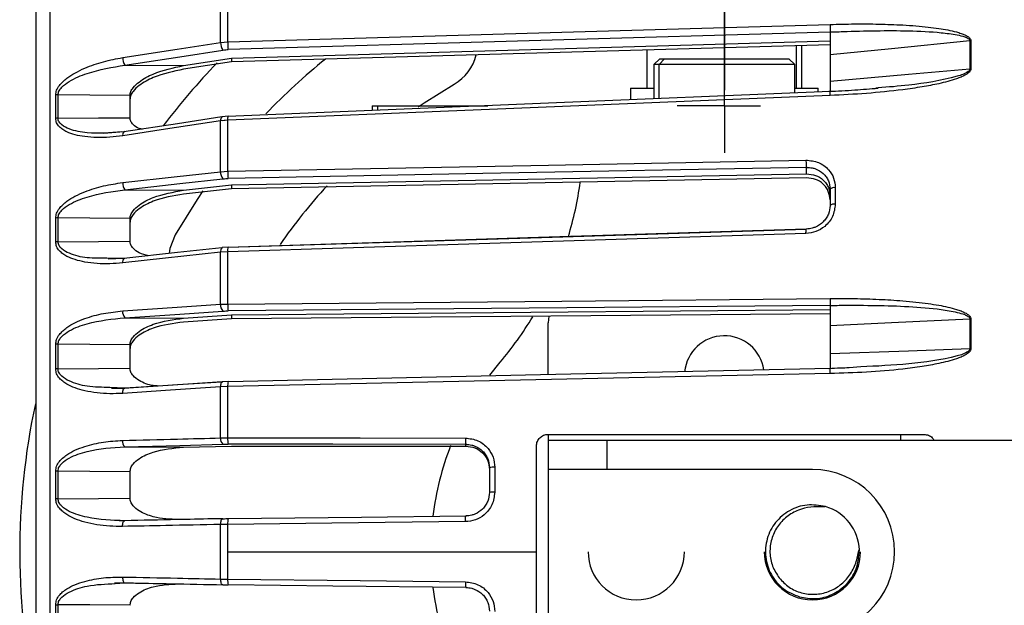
# Model space of a CAD drawing. Header units: millimetres. Extents: x -98 to 272, y -127 to 126.
# Tile 10 of 18: x -88 to -4, y -5 to 45. Entities that reach past the tile are written whole.
import ezdxf

# ---------------------------------------------------------------- set-up
doc = ezdxf.new("R2010")
doc.units = ezdxf.units.MM
doc.header["$PDSIZE"] = -1

msp = doc.modelspace()

# ---------------------------------------------------------------- linework, layer by layer
at = {"color": 7, "linetype": 'Continuous', "lineweight": 25}
for p, q in [((-84.902, -108.524), (-84.902, 108.524)), ((-70.388, 43.378), (-70.388, 47.544)), ((-69.787, 43.433), (-69.787, 47.613)), ((-18.5, 44.272), (-69.741, 42.781)), ((-70.388, 43.378), (-69.787, 43.433)), ((-69.458, 42.046), (-18.5, 43.529)), ((-18.5, 43.197), (-69.458, 41.729)), ((-21.357, 39.5), (-21.357, 43.114)), ((-20.9, 39.5), (-20.9, 43.127)), ((-6.59, 43.519), (-6.59, 41.135)), ((-73.55, 41.417), (-69.458, 42.046)), ((-69.458, 42.049), (-69.458, 41.729)), ((-34.1, 42.747), (-34.1, 39.5)), ((-33, 42), (-33.5, 41.5)), ((-32.581, 42), (-33.042, 41.5)), ((-33, 42), (-22, 42)), ((-21.5, 41.5), (-22, 42)), ((-78.534, 41.458), (-73.55, 41.417)), ((-69.458, 41.729), (-73.55, 41.105)), ((-33.5, 41.5), (-33.5, 38.583)), ((-21.5, 41.5), (-33.5, 41.5)), ((-33.042, 38.602), (-33.042, 41.5)), ((-21.5, 39.077), (-21.5, 41.5)), ((-35.5, 39.5), (-35.5, 38.5)), ((-35.5, 39.5), (-33.5, 39.5)), ((-21.5, 39.5), (-19.5, 39.5)), ((-19.5, 39.159), (-19.5, 39.5)), ((-14.415, 39.514), (-14.612, 39.496)), ((-84.433, 36.916), (-84.433, 38.915)), ((-84.233, 36.93), (-84.233, 38.93)), ((-78.1, 36.979), (-78.1, 38.881)), ((-57.5, 38), (-57.5, 37.594)), ((-57.5, 38), (-47.646, 38)), ((-57, 37.615), (-57, 38)), ((-49.133, 38), (-49.133, 37.939)), ((-69.758, 37.099), (-70.264, 37.051)), ((-69.787, 36.759), (-70.388, 36.704)), ((-70.388, 32.377), (-70.388, 36.704)), ((-69.758, 36.769), (-70.263, 36.722)), ((-69.787, 32.417), (-69.787, 36.759)), ((-78.638, 35.774), (-80.338, 35.641)), ((-70.388, 32.377), (-69.787, 32.417)), ((-69.458, 31.251), (-20.5, 32.19)), ((-73.551, 30.795), (-69.458, 31.251)), ((-20.5, 31.846), (-69.458, 30.923)), ((-69.458, 31.254), (-69.458, 30.923)), ((-78.535, 30.837), (-73.551, 30.795)), ((-69.458, 30.923), (-73.551, 30.472)), ((-18.05, 31.01), (-18.05, 29.617)), ((-84.433, 26.396), (-84.433, 28.428)), ((-84.233, 26.406), (-84.233, 28.439)), ((-78.1, 26.457), (-78.1, 28.388)), ((-69.787, 25.56), (-70.388, 25.52)), ((-70.388, 21.078), (-70.388, 25.52)), ((-69.755, 25.948), (-70.252, 25.914)), ((-69.787, 21.102), (-69.787, 25.56)), ((-78.535, 24.994), (-80.089, 25.018)), ((-78.63, 24.985), (-79.968, 24.928)), ((-78.63, 24.985), (-78.621, 24.991)), ((-78.543, 24.998), (-78.535, 24.994)), ((-70.388, 21.078), (-69.787, 21.102)), ((-18.5, 20.982), (-69.741, 20.519)), ((-73.55, 19.891), (-69.458, 20.169)), ((-69.458, 20.169), (-18.5, 20.63)), ((-18.5, 20.278), (-69.458, 19.833)), ((-69.458, 20.171), (-69.458, 19.833)), ((-78.534, 19.934), (-73.55, 19.891)), ((-69.458, 19.833), (-73.55, 19.559)), ((-42.444, 20.078), (-42.5, 19.5)), ((-42.5, 15.074), (-42.5, 19.5)), ((-6.59, 19.819), (-6.59, 17.305)), ((-84.433, 15.573), (-84.433, 17.681)), ((-78.1, 15.631), (-78.1, 17.636)), ((-47.475, 15.034), (-46.591, 16.141)), ((-15.884, 15.744), (-16.868, 15.681)), ((-69.753, 14.501), (-70.241, 14.479)), ((-78.534, 13.932), (-79.814, 13.999)), ((-78.62, 13.909), (-79.672, 13.909)), ((-69.787, 14.065), (-70.388, 14.04)), ((-70.388, 9.694), (-70.388, 14.04)), ((-69.787, 9.703), (-69.787, 14.065)), ((-70.388, 9.694), (-69.787, 9.703)), ((-42.5, 10), (-10.5, 10)), ((-42.5, 10), (-42.5, -10)), ((-42.5, 9.5), (19, 9.5)), ((-37.5, 9.5), (-37.5, 7)), ((-12.5, 10), (-12.5, 9.5)), ((-78.548, 8.943), (-73.561, 8.899)), ((-73.561, 8.899), (-69.458, 9.004)), ((-69.458, 9.004), (-49.5, 8.988)), ((-43.5, -9), (-43.5, 9)), ((-84.433, 4.511), (-84.433, 6.869)), ((-78.1, 4.565), (-78.1, 6.819)), ((-47.05, 7.201), (-47.05, 5.078)), ((-20, 7), (-42.5, 7)), ((-78.624, 2.612), (-79.422, 2.654)), ((-70.198, 2.815), (-70.192, 2.814)), ((-69.787, 2.332), (-70.388, 2.324)), ((-70.388, -2.324), (-70.388, 2.324)), ((-69.787, -2.332), (-69.787, 2.332)), ((-16.097, -0.4), (-16.061, 0.032)), ((-69.787, 0), (-43.5, 0)), ((-70.388, -2.324), (-69.787, -2.332)), ((-79.423, -2.654), (-78.624, -2.612)), ((-79.365, -2.719), (-78.548, -2.646)), ((-84.433, -6.869), (-84.433, -4.511))]:
    msp.add_line(p, q, dxfattribs=at)
at = {"color": 7, "linetype": 'Continuous'}
for p, q in [((-27.5, 47.35), (-27.5, 39.324)), ((-27.5, 38), (-27.5, 46.026)), ((-27.5, 38), (-31.513, 38)), ((-27.5, 38), (-27.5, 33.987)), ((-27.5, 38), (-24.426, 38))]:
    msp.add_line(p, q, dxfattribs=at)
at = {"color": 7, "linetype": 'Continuous', "lineweight": 25, "flags": 128}
for points in [[(-69.787, 43.433), (-41.345, 44.26), (-18.5, 44.924)], [(-78.73, 42.096), (-74.092, 42.809), (-70.388, 43.378)], [(-6.59, 43.519), (-13.26, 42.858), (-18.5, 42.339)], [(-6.51, 43.524), (-6.51, 43.227), (-6.51, 42.93), (-6.51, 42.632), (-6.51, 42.334), (-6.51, 42.036), (-6.51, 41.738), (-6.51, 41.439), (-6.51, 41.14)], [(-78.534, 41.458), (-73.863, 42.176), (-70.192, 42.74)], [(-18.5, 40.09), (-11.83, 40.675), (-6.59, 41.135)], [(-53.565, 37.903), (-53.056, 38.248), (-50.5, 39.837)], [(-78.1, 38.881), (-81.534, 38.909), (-84.233, 38.93)], [(-18.5, 38.873), (-47.499, 37.678), (-69.787, 36.759)], [(-18.501, 39.2), (-43.163, 38.185), (-69.766, 37.089)], [(-84.233, 36.93), (-80.798, 36.957), (-78.1, 36.979)], [(-70.296, 37.038), (-74.071, 36.466), (-78.638, 35.774)], [(-70.296, 37.038), (-70.269, 37.05), (-70.264, 37.051)], [(-69.758, 37.099), (-69.751, 37.095), (-69.741, 37.072)], [(-70.388, 36.704), (-75.093, 35.991), (-78.73, 35.439)], [(-69.787, 32.417), (-42.47, 32.94), (-20.548, 33.36)], [(-20.5, 32.741), (-48.075, 32.212), (-69.741, 31.796)], [(-20.5, 32.19), (-20.5, 32.498), (-20.5, 32.741)], [(-78.731, 31.447), (-74.093, 31.965), (-70.388, 32.377)], [(-78.535, 30.837), (-73.863, 31.358), (-70.192, 31.767)], [(-71.893, 30.745), (-72.399, 30.001), (-74.265, 27)], [(-78.1, 28.388), (-81.534, 28.416), (-84.233, 28.439)], [(-74.265, 27), (-74.714, 25.832), (-74.781, 25.407)], [(-20.548, 27.12), (-48.379, 26.238), (-69.787, 25.56)], [(-20.523, 27.491), (-44.222, 26.741), (-69.764, 25.933)], [(-69.741, 25.936), (-42.166, 26.808), (-20.522, 27.493)], [(-84.233, 26.406), (-80.798, 26.435), (-78.1, 26.457)], [(-70.388, 25.52), (-75.094, 25.006), (-78.731, 24.609)], [(-70.287, 25.896), (-74.062, 25.484), (-78.63, 24.985)], [(-70.287, 25.896), (-70.269, 25.907), (-70.252, 25.914)], [(-69.755, 25.948), (-69.751, 25.949), (-69.741, 25.936)], [(-78.73, 20.51), (-74.092, 20.826), (-70.388, 21.078)], [(-69.787, 21.102), (-41.345, 21.358), (-18.5, 21.564)], [(-78.534, 19.934), (-73.863, 20.252), (-70.192, 20.502)], [(-6.59, 19.819), (-13.26, 19.505), (-18.5, 19.259)], [(-6.51, 19.821), (-6.51, 19.507), (-6.51, 19.193), (-6.51, 18.879), (-6.51, 18.565), (-6.51, 18.251), (-6.51, 17.936), (-6.51, 17.622), (-6.51, 17.307)], [(-78.1, 17.636), (-81.534, 17.665), (-84.233, 17.688)], [(-18.5, 16.888), (-11.83, 17.122), (-6.59, 17.305)], [(-84.233, 15.579), (-80.798, 15.608), (-78.1, 15.631)], [(-18.5, 15.184), (-47.499, 14.551), (-69.787, 14.065)], [(-18.501, 15.597), (-43.158, 15.06), (-69.762, 14.48)], [(-70.278, 14.457), (-74.052, 14.209), (-78.62, 13.909)], [(-70.253, 14.476), (-74.864, 14.173), (-78.534, 13.932)], [(-70.388, 14.04), (-70.385, 14.136), (-70.375, 14.226), (-70.357, 14.307), (-70.333, 14.375), (-70.303, 14.428), (-70.269, 14.464), (-70.241, 14.479)], [(-70.241, 14.479), (-70.231, 14.482), (-70.192, 14.48)], [(-69.753, 14.5), (-69.751, 14.502), (-69.741, 14.499)], [(-70.388, 14.04), (-75.093, 13.731), (-78.73, 13.492)], [(-78.73, 13.492), (-78.728, 13.587), (-78.717, 13.678), (-78.699, 13.758), (-78.675, 13.827), (-78.645, 13.88), (-78.611, 13.916), (-78.574, 13.933), (-78.534, 13.932)], [(-69.787, 9.703), (-58.497, 9.693), (-49.548, 9.685)], [(-78.548, 8.943), (-73.869, 9.063), (-70.192, 9.157)], [(-49.5, 9.146), (-60.835, 9.155), (-69.741, 9.162)], [(-49.5, 8.988), (-49.5, 9.076), (-49.5, 9.146)], [(-78.1, 6.819), (-81.534, 6.849), (-84.233, 6.872)], [(-84.233, 4.513), (-80.798, 4.542), (-78.1, 4.565)], [(-78.744, 2.155), (-78.741, 2.252), (-78.731, 2.346), (-78.713, 2.432), (-78.689, 2.506), (-78.659, 2.567), (-78.625, 2.612), (-78.587, 2.638), (-78.548, 2.646)], [(-70.388, 2.324), (-70.385, 2.421), (-70.375, 2.515), (-70.357, 2.6), (-70.333, 2.675), (-70.303, 2.736), (-70.269, 2.78), (-70.231, 2.807), (-70.198, 2.815)], [(-49.548, 2.562), (-60.926, 2.433), (-69.787, 2.332)], [(-69.741, 2.822), (-58.406, 2.95), (-49.5, 3.051)], [(-78.744, -2.155), (-78.741, -2.252), (-78.731, -2.346), (-78.713, -2.432), (-78.689, -2.506), (-78.659, -2.567), (-78.625, -2.612), (-78.587, -2.638), (-78.548, -2.646)], [(-70.192, -2.814), (-70.231, -2.807), (-70.269, -2.78), (-70.303, -2.736), (-70.333, -2.675), (-70.357, -2.6), (-70.375, -2.515), (-70.385, -2.421), (-70.388, -2.324)], [(-69.787, -2.332), (-58.497, -2.46), (-49.548, -2.562)], [(-49.5, -3.051), (-60.835, -2.923), (-69.741, -2.822)], [(-78.1, -4.565), (-81.534, -4.536), (-84.233, -4.513)]]:
    msp.add_lwpolyline(points, dxfattribs=at)
at = {"color": 7, "linetype": 'Continuous', "lineweight": 25}
for centre, radius, start, end in [((-69.449, 43.318), 0.941, 176.34222, 217.84585), ((-66.506, 43.335), 3.282, 178.28771, 189.72181), ((-6.463, 42.191), 1.334, 92.04539, 95.46322), ((-77.791, 42.035), 0.941, 176.32504, 217.84309), ((-27.5, 0), 54, 128.98755, 136.28912), ((-52.5, 43.301), 4, 300, 345.93039), ((-27.5, 0), 60, 136.04371, 142.77529), ((-84.236, 37.624), 1.307, 89.87103, 98.6921), ((-84.236, 35.554), 1.376, 89.87573, 98.2489), ((-69.983, 36.771), 0.411, 139.65143, 189.49146), ((-69.155, 36.877), 0.642, 159.74424, 190.59606), ((-78.324, 35.507), 0.412, 139.67703, 189.5092), ((-78.591, 35.705), 0.0833, 46.89246, 124.2685), ((-69.584, 32.299), 0.808, 174.4594, 221.17654), ((-67.071, 32.305), 2.718, 177.62759, 190.78437), ((-77.927, 31.369), 0.808, 174.44214, 221.17153), ((-27.5, 0), 46, 137.33747, 145.31416), ((-69.5, 35.511), 30, 343.21017, 352.23707), ((-18.145, 30.49), 0.529, 79.6683, 132.16288), ((-18.146, 29.081), 0.544, 79.86228, 130.60713), ((-84.236, 26.658), 1.78, 89.89885, 96.36199), ((-84.236, 24.491), 1.916, 89.90506, 95.90916), ((-69.895, 25.588), 0.498, 141.84442, 187.89337), ((-68.894, 25.683), 0.901, 162.88315, 187.84799), ((-78.238, 24.677), 0.498, 141.8659, 187.91085), ((-69.716, 20.985), 0.679, 172.15588, 225.41934), ((-67.621, 20.978), 2.17, 176.7234, 192.22765), ((-78.057, 20.417), 0.679, 172.13841, 225.41141), ((-69.5, 35.511), 30, 319.78583, 328.91474), ((-6.463, 16.908), 2.913, 90.93068, 92.49263), ((-84.236, 14.836), 2.853, 89.93404, 93.96245), ((-27.5, 15), 3.4, 8.17141, 174.34727), ((-84.236, 12.342), 3.237, 89.94152, 93.49061), ((-68.578, 14.19), 1.216, 165.20014, 185.91972), ((-27.5, 0), 60, 167.88144, 192.56135), ((-78.192, 9.377), 0.562, 169.41181, 230.66672), ((-69.837, 9.591), 0.561, 169.42789, 230.67744), ((-68.124, 9.571), 1.668, 175.47551, 194.18616), ((-27.5, 0), 25, 158.77313, 173.00806), ((-84.236, -0.458), 7.33, 89.97374, 91.54055), ((-47.155, 5.412), 1.792, 86.65316, 101.11147), ((-20, 0), 7, 270, 90), ((-47.155, 2.559), 2.522, 87.61572, 97.86439), ((-84.236, -6.647), 11.159, 89.98271, 91.01174), ((-20, 0), 4, 2.13675, 74.02627), ((-68.609, 2.469), 1.186, 162.70006, 186.64397), ((-35, 0), 4.1, 180, 0), ((-20, 0), 4.1, 180, 0), ((-68.609, -2.469), 1.186, 173.35603, 197.29994), ((-27.5, 0), 25, 186.98696, 201.21688), ((-84.236, 6.647), 11.159, 268.98826, 270.01729)]:
    msp.add_arc(centre, radius, start, end, dxfattribs=at)
for points, knots in [([(-86.1, -106.692), (-86.1, -106.609), (-86.1, -106.439), (-86.1, -105.038), (-86.1, -102.714), (-86.1, -99.336), (-86.1, -94.909), (-86.1, -89.436), (-86.1, -82.965), (-86.1, -75.577), (-86.1, -67.382), (-86.1, -58.517), (-86.1, -49.136), (-86.1, -39.405), (-86.1, -29.486), (-86.1, -19.539), (-86.1, -9.707), (-86.1, 0), (-86.1, 9.707), (-86.1, 19.539), (-86.1, 29.486), (-86.1, 39.405), (-86.1, 49.136), (-86.1, 58.517), (-86.1, 67.382), (-86.1, 75.577), (-86.1, 82.965), (-86.1, 89.436), (-86.1, 94.909), (-86.1, 99.336), (-86.1, 102.714), (-86.1, 105.038), (-86.1, 106.439), (-86.1, 106.609), (-86.1, 106.692)], [0, 0, 0, 0, 0.028642, 0.058248, 0.088734, 0.119994, 0.151901, 0.184313, 0.217069, 0.25, 0.282931, 0.315687, 0.348099, 0.380006, 0.411266, 0.441752, 0.471358, 0.5, 0.528642, 0.558248, 0.588734, 0.619994, 0.651901, 0.684313, 0.717069, 0.75, 0.782931, 0.815687, 0.848099, 0.880006, 0.911266, 0.941752, 0.971358, 1, 1, 1, 1]), ([(-18.5, 44.924), (-17.806, 44.942), (-16.414, 44.978), (-14.347, 44.963), (-12.6, 44.899), (-11.212, 44.806), (-10.189, 44.71), (-9.288, 44.595), (-8.478, 44.462), (-7.843, 44.319), (-7.355, 44.172), (-6.978, 44.022), (-6.695, 43.863), (-6.532, 43.668), (-6.517, 43.569), (-6.51, 43.524)], [0, 0, 0, 0, 0.167566, 0.336422, 0.499725, 0.590815, 0.673973, 0.749281, 0.811617, 0.874194, 0.908303, 0.936935, 0.974643, 0.98828, 1, 1, 1, 1]), ([(-18.5, 44.924), (-18.5, 44.863), (-18.5, 44.737), (-18.5, 44.549), (-18.5, 44.416), (-18.5, 44.328), (-18.5, 44.294), (-18.5, 44.276)], [0, 0, 0, 0, 0.24405, 0.499443, 0.71532, 0.849175, 1, 1, 1, 1]), ([(-18.5, 44.276), (-18.488, 44.277), (-18.464, 44.278), (-18.441, 44.279), (-18.429, 44.28)], [0, 0, 0, 0, 0.499999, 1, 1, 1, 1]), ([(-18.5, 44.276), (-18.5, 44.181), (-18.5, 43.99), (-18.5, 43.493), (-18.5, 43.01), (-18.5, 42.618), (-18.5, 42.432), (-18.5, 42.339)], [0, 0, 0, 0, 0.250365, 0.49979, 0.749195, 0.874833, 1, 1, 1, 1]), ([(-18.429, 44.28), (-18.306, 44.282), (-17.958, 44.289), (-17.617, 44.311), (-17.396, 44.325)], [0, 0, 0, 0, 0.354009, 1, 1, 1, 1]), ([(-17.396, 44.325), (-15.528, 44.374), (-12.731, 44.447), (-9.489, 44.288), (-7.898, 44.093), (-7.136, 43.914), (-6.787, 43.77), (-6.649, 43.661), (-6.598, 43.583), (-6.593, 43.54), (-6.59, 43.519)], [0, 0, 0, 0, 0.506374, 0.758088, 0.883, 0.944303, 0.973771, 0.987488, 0.993875, 1, 1, 1, 1]), ([(-70.192, 42.74), (-70.11, 42.752), (-69.964, 42.771), (-69.809, 42.778), (-69.741, 42.781)], [0, 0, 0, 0, 0.560143, 1, 1, 1, 1]), ([(-18.5, 43.193), (-18.5, 43.131), (-18.5, 43.007), (-18.5, 42.673), (-18.5, 42.347), (-18.5, 42.08), (-18.5, 41.954), (-18.5, 41.891)], [0, 0, 0, 0, 0.25034, 0.499759, 0.749142, 0.874835, 1, 1, 1, 1]), ([(-84.433, 38.915), (-84.416, 39.049), (-84.381, 39.335), (-84.137, 39.716), (-83.831, 40.054), (-83.39, 40.422), (-82.762, 40.822), (-81.723, 41.321), (-80.361, 41.791), (-79.275, 41.994), (-78.73, 42.096)], [0, 0, 0, 0, 0.0590467, 0.125735, 0.1844623, 0.2514116, 0.367628, 0.5016236, 0.7502705, 1, 1, 1, 1]), ([(-18.5, 42.339), (-18.5, 41.92), (-18.5, 41.172), (-18.5, 40.421), (-18.5, 40.09)], [0, 0, 0, 0, 0.559999, 1, 1, 1, 1]), ([(-84.233, 38.93), (-84.228, 38.987), (-84.218, 39.102), (-84.123, 39.33), (-83.836, 39.697), (-83.039, 40.254), (-81.233, 41.007), (-79.617, 41.277), (-78.534, 41.458)], [0, 0, 0, 0, 0.027028, 0.054631, 0.112021, 0.233459, 0.486379, 1, 1, 1, 1]), ([(-78.1, 38.881), (-78.097, 38.933), (-78.091, 39.04), (-78.021, 39.264), (-77.8, 39.628), (-77.168, 40.194), (-75.723, 40.958), (-74.418, 41.234), (-73.55, 41.417)], [0, 0, 0, 0, 0.029287, 0.059353, 0.126025, 0.251323, 0.501935, 1, 1, 1, 1]), ([(-73.55, 41.105), (-74.417, 40.922), (-75.721, 40.648), (-77.165, 39.888), (-77.798, 39.322), (-78.02, 38.956), (-78.091, 38.731), (-78.097, 38.625), (-78.1, 38.572)], [0, 0, 0, 0, 0.497301, 0.747796, 0.873525, 0.940465, 0.970628, 1, 1, 1, 1]), ([(-6.51, 41.14), (-6.517, 41.094), (-6.532, 40.994), (-6.642, 40.854), (-6.803, 40.717), (-7.04, 40.574), (-7.355, 40.426), (-7.843, 40.243), (-8.478, 40.053), (-9.452, 39.821), (-10.727, 39.58), (-12.78, 39.286), (-15.397, 39.022), (-17.466, 38.923), (-18.5, 38.873)], [0, 0, 0, 0, 0.011715, 0.02535, 0.042264, 0.063186, 0.091791, 0.125922, 0.188493, 0.250824, 0.366653, 0.500345, 0.750124, 1, 1, 1, 1]), ([(-6.59, 41.135), (-6.593, 41.113), (-6.598, 41.069), (-6.649, 40.986), (-6.96, 40.714), (-8.73, 40.186), (-11.275, 39.761), (-13.54, 39.583), (-14.415, 39.514)], [0, 0, 0, 0, 0.008393, 0.017145, 0.035942, 0.159865, 0.675541, 1, 1, 1, 1]), ([(-6.51, 41.14), (-6.525, 41.139), (-6.552, 41.138), (-6.578, 41.136), (-6.59, 41.135)], [0, 0, 0, 0, 0.5599677, 1, 1, 1, 1]), ([(-14.412, 39.471), (-15.071, 39.415), (-16.464, 39.296), (-17.862, 39.231), (-18.599, 39.197)], [0, 0, 0, 0, 0.472871, 1, 1, 1, 1]), ([(-18.5, 40.09), (-18.5, 40), (-18.5, 39.82), (-18.5, 39.516), (-18.5, 39.269), (-18.5, 39.215), (-18.5, 39.201)], [0, 0, 0, 0, 0.211206, 0.422843, 0.842297, 1, 1, 1, 1]), ([(-18.5, 38.873), (-18.5, 38.931), (-18.5, 39.019), (-18.5, 39.108), (-18.5, 39.153), (-18.5, 39.183), (-18.501, 39.199), (-18.501, 39.201), (-18.501, 39.201)], [0, 0, 0, 0, 0.360593, 0.552242, 0.746332, 0.839146, 0.998746, 1, 1, 1, 1]), ([(-78.73, 35.439), (-79.095, 35.392), (-79.826, 35.298), (-80.907, 35.272), (-81.901, 35.339), (-82.76, 35.496), (-83.388, 35.71), (-83.829, 35.948), (-84.136, 36.197), (-84.38, 36.507), (-84.416, 36.785), (-84.433, 36.916)], [0, 0, 0, 0, 0.167221, 0.335728, 0.498319, 0.632114, 0.748277, 0.815271, 0.874092, 0.940871, 1, 1, 1, 1]), ([(-78.815, 35.76), (-79.804, 35.686), (-81.325, 35.572), (-83.039, 35.883), (-83.836, 36.253), (-84.123, 36.553), (-84.219, 36.76), (-84.228, 36.874), (-84.233, 36.93)], [0, 0, 0, 0, 0.491045, 0.755436, 0.882649, 0.942912, 0.971772, 1, 1, 1, 1]), ([(-77.055, 35.99), (-77.15, 36.011), (-77.45, 36.076), (-77.797, 36.32), (-78.021, 36.616), (-78.091, 36.822), (-78.097, 36.927), (-78.1, 36.979)], [0, 0, 0, 0, 0.1857593, 0.5916765, 0.8077903, 0.9051709, 1, 1, 1, 1]), ([(-20.548, 33.36), (-20.18, 33.324), (-19.447, 33.253), (-18.626, 32.628), (-18.137, 31.845), (-18.079, 31.288), (-18.05, 31.01)], [0, 0, 0, 0, 0.280377, 0.559712, 0.779882, 1, 1, 1, 1]), ([(-20.548, 33.36), (-20.547, 33.297), (-20.547, 33.201), (-20.541, 33.072), (-20.535, 32.977), (-20.527, 32.893), (-20.516, 32.801), (-20.506, 32.764), (-20.5, 32.741)], [0, 0, 0, 0, 0.239379, 0.368293, 0.499962, 0.631636, 0.760566, 1, 1, 1, 1]), ([(-20.5, 32.741), (-20.336, 32.735), (-20.074, 32.727), (-19.58, 32.583), (-19.155, 32.329), (-18.821, 31.942), (-18.569, 31.501), (-18.527, 31.127), (-18.5, 30.882)], [0, 0, 0, 0, 0.157699, 0.250775, 0.500212, 0.631323, 0.758454, 1, 1, 1, 1]), ([(-20.5, 32.19), (-20.238, 32.168), (-19.716, 32.126), (-19.155, 31.765), (-18.821, 31.379), (-18.569, 30.937), (-18.527, 30.563), (-18.5, 30.317)], [0, 0, 0, 0, 0.250253, 0.499605, 0.630271, 0.757378, 1, 1, 1, 1]), ([(-84.433, 28.428), (-84.416, 28.565), (-84.381, 28.859), (-84.138, 29.24), (-83.833, 29.575), (-83.392, 29.936), (-82.763, 30.32), (-81.723, 30.789), (-80.36, 31.21), (-79.274, 31.368), (-78.731, 31.447)], [0, 0, 0, 0, 0.058953, 0.125513, 0.184149, 0.250987, 0.367434, 0.501751, 0.750786, 1, 1, 1, 1]), ([(-70.192, 31.767), (-70.111, 31.775), (-69.964, 31.79), (-69.809, 31.794), (-69.741, 31.796)], [0, 0, 0, 0, 0.55966, 1, 1, 1, 1]), ([(-18.5, 29.971), (-18.528, 30.217), (-18.569, 30.592), (-18.822, 31.035), (-19.156, 31.422), (-19.717, 31.782), (-20.239, 31.825), (-20.5, 31.846)], [0, 0, 0, 0, 0.242837, 0.37006, 0.500846, 0.750309, 1, 1, 1, 1]), ([(-84.233, 28.439), (-84.228, 28.498), (-84.218, 28.616), (-84.123, 28.848), (-83.837, 29.215), (-83.042, 29.762), (-81.236, 30.473), (-79.618, 30.691), (-78.535, 30.837)], [0, 0, 0, 0, 0.0271316, 0.0545648, 0.1117283, 0.2328586, 0.4861498, 1, 1, 1, 1]), ([(-78.1, 28.388), (-78.097, 28.442), (-78.091, 28.551), (-78.021, 28.78), (-77.8, 29.146), (-77.169, 29.702), (-75.724, 30.423), (-74.419, 30.646), (-73.551, 30.795)], [0, 0, 0, 0, 0.029288, 0.059353, 0.126025, 0.251323, 0.501935, 1, 1, 1, 1]), ([(-73.551, 30.472), (-74.418, 30.324), (-75.721, 30.103), (-77.165, 29.384), (-77.798, 28.829), (-78.021, 28.462), (-78.091, 28.233), (-78.097, 28.123), (-78.1, 28.069)], [0, 0, 0, 0, 0.497302, 0.747797, 0.873526, 0.940464, 0.970627, 1, 1, 1, 1]), ([(-18.5, 30.882), (-18.5, 30.623), (-18.5, 30.161), (-18.5, 29.698), (-18.5, 29.495)], [0, 0, 0, 0, 0.56, 1, 1, 1, 1]), ([(-18.05, 29.617), (-18.097, 29.259), (-18.192, 28.542), (-18.861, 27.724), (-19.683, 27.226), (-20.259, 27.155), (-20.548, 27.12)], [0, 0, 0, 0, 0.27982, 0.559169, 0.779392, 1, 1, 1, 1]), ([(-18.5, 29.495), (-18.527, 29.247), (-18.569, 28.869), (-18.821, 28.409), (-19.155, 27.998), (-19.58, 27.711), (-20.074, 27.538), (-20.336, 27.499), (-20.5, 27.494), (-20.5, 27.494)], [0, 0, 0, 0, 0.241554, 0.368683, 0.499786, 0.749213, 0.84233, 0.999996, 1, 1, 1, 1]), ([(-20.548, 27.12), (-20.547, 27.18), (-20.547, 27.272), (-20.542, 27.372), (-20.535, 27.434), (-20.529, 27.474), (-20.525, 27.485), (-20.523, 27.489)], [0, 0, 0, 0, 0.345655, 0.531785, 0.721884, 0.911983, 1, 1, 1, 1]), ([(-20.523, 27.489), (-20.522, 27.494), (-20.515, 27.516), (-20.507, 27.504), (-20.5, 27.494)], [0, 0, 0, 0, 0.221091, 1, 1, 1, 1]), ([(-78.731, 24.609), (-79.095, 24.577), (-79.826, 24.515), (-80.905, 24.538), (-81.898, 24.653), (-82.758, 24.855), (-83.387, 25.104), (-83.829, 25.37), (-84.136, 25.641), (-84.38, 25.973), (-84.416, 26.261), (-84.433, 26.396)], [0, 0, 0, 0, 0.167121, 0.335364, 0.497583, 0.631728, 0.748173, 0.815203, 0.874056, 0.940854, 1, 1, 1, 1]), ([(-80.089, 25.018), (-80.648, 25.002), (-81.739, 24.97), (-83.037, 25.285), (-83.835, 25.693), (-84.122, 26.014), (-84.218, 26.231), (-84.228, 26.348), (-84.233, 26.406)], [0, 0, 0, 0, 0.352798, 0.689328, 0.850931, 0.927304, 0.964035, 1, 1, 1, 1]), ([(-76.509, 25.215), (-76.792, 25.283), (-77.284, 25.401), (-77.798, 25.76), (-78.021, 26.079), (-78.091, 26.295), (-78.097, 26.404), (-78.1, 26.457)], [0, 0, 0, 0, 0.403356, 0.700797, 0.859154, 0.930512, 1, 1, 1, 1]), ([(-18.5, 21.564), (-17.806, 21.568), (-16.414, 21.576), (-14.347, 21.514), (-12.6, 21.409), (-11.212, 21.28), (-10.189, 21.156), (-9.288, 21.014), (-8.478, 20.856), (-7.843, 20.691), (-7.355, 20.524), (-6.978, 20.358), (-6.695, 20.183), (-6.532, 19.973), (-6.517, 19.869), (-6.51, 19.821)], [0, 0, 0, 0, 0.167566, 0.3364219, 0.4997246, 0.5908149, 0.6739727, 0.7492807, 0.8116173, 0.8741937, 0.9083026, 0.9369352, 0.9746426, 0.9882798, 1, 1, 1, 1]), ([(-18.5, 21.564), (-18.5, 21.501), (-18.5, 21.371), (-18.5, 21.195), (-18.5, 21.082), (-18.5, 21.014), (-18.5, 20.994), (-18.5, 20.984)], [0, 0, 0, 0, 0.24405, 0.499443, 0.71532, 0.849175, 1, 1, 1, 1]), ([(-18.5, 20.984), (-18.488, 20.984), (-18.464, 20.985), (-18.441, 20.985), (-18.429, 20.986)], [0, 0, 0, 0, 0.499999, 1, 1, 1, 1]), ([(-18.5, 20.984), (-18.5, 20.925), (-18.5, 20.807), (-18.5, 20.389), (-18.5, 19.94), (-18.5, 19.551), (-18.5, 19.357), (-18.5, 19.259)], [0, 0, 0, 0, 0.250365, 0.49979, 0.749195, 0.874833, 1, 1, 1, 1]), ([(-18.429, 20.986), (-18.306, 20.986), (-17.958, 20.988), (-17.617, 20.997), (-17.396, 21.002)], [0, 0, 0, 0, 0.354009, 1, 1, 1, 1]), ([(-17.396, 21.002), (-15.528, 20.997), (-12.731, 20.988), (-9.489, 20.721), (-7.898, 20.466), (-7.136, 20.253), (-6.787, 20.09), (-6.649, 19.97), (-6.598, 19.887), (-6.593, 19.841), (-6.59, 19.819)], [0, 0, 0, 0, 0.5063741, 0.7580878, 0.8830003, 0.9443031, 0.9737708, 0.9874881, 0.993875, 1, 1, 1, 1]), ([(-84.433, 17.681), (-84.416, 17.822), (-84.381, 18.121), (-84.137, 18.5), (-83.831, 18.829), (-83.39, 19.178), (-82.762, 19.542), (-81.723, 19.973), (-80.361, 20.342), (-79.275, 20.454), (-78.73, 20.51)], [0, 0, 0, 0, 0.059047, 0.125735, 0.184462, 0.251412, 0.367628, 0.501624, 0.750271, 1, 1, 1, 1]), ([(-70.192, 20.502), (-70.11, 20.507), (-69.964, 20.515), (-69.809, 20.518), (-69.741, 20.519)], [0, 0, 0, 0, 0.560143, 1, 1, 1, 1]), ([(-84.233, 17.688), (-84.228, 17.748), (-84.218, 17.869), (-84.123, 18.103), (-83.836, 18.469), (-83.039, 18.999), (-81.233, 19.661), (-79.617, 19.824), (-78.534, 19.934)], [0, 0, 0, 0, 0.027028, 0.054631, 0.112021, 0.233459, 0.486379, 1, 1, 1, 1]), ([(-78.1, 17.636), (-78.097, 17.691), (-78.091, 17.803), (-78.021, 18.033), (-77.8, 18.398), (-77.168, 18.938), (-75.723, 19.609), (-74.418, 19.778), (-73.55, 19.891)], [0, 0, 0, 0, 0.0292874, 0.0593527, 0.1260252, 0.2513228, 0.5019355, 1, 1, 1, 1]), ([(-73.55, 19.559), (-74.417, 19.448), (-75.721, 19.281), (-77.165, 18.613), (-77.798, 18.074), (-78.02, 17.708), (-78.091, 17.477), (-78.097, 17.365), (-78.1, 17.31)], [0, 0, 0, 0, 0.497301, 0.747796, 0.873525, 0.940465, 0.970628, 1, 1, 1, 1]), ([(-18.5, 19.259), (-18.5, 18.817), (-18.5, 18.028), (-18.5, 17.236), (-18.5, 16.888)], [0, 0, 0, 0, 0.559999, 1, 1, 1, 1]), ([(-84.233, 15.579), (-84.233, 15.973), (-84.233, 16.677), (-84.233, 17.379), (-84.233, 17.688)], [0, 0, 0, 0, 0.56, 1, 1, 1, 1]), ([(-6.51, 17.307), (-6.517, 17.259), (-6.532, 17.154), (-6.642, 17.009), (-6.803, 16.869), (-7.04, 16.723), (-7.355, 16.575), (-7.843, 16.392), (-8.478, 16.207), (-9.452, 15.985), (-10.727, 15.759), (-12.78, 15.494), (-15.397, 15.274), (-17.466, 15.214), (-18.5, 15.184)], [0, 0, 0, 0, 0.011715, 0.02535, 0.042264, 0.063186, 0.091791, 0.125922, 0.188493, 0.250824, 0.366653, 0.500345, 0.750124, 1, 1, 1, 1]), ([(-18.5, 16.888), (-18.5, 16.793), (-18.5, 16.602), (-18.5, 16.25), (-18.5, 15.892), (-18.5, 15.655), (-18.5, 15.646), (-18.5, 15.643)], [0, 0, 0, 0, 0.146655, 0.29361, 0.584868, 0.87674, 1, 1, 1, 1]), ([(-6.59, 17.305), (-6.593, 17.282), (-6.598, 17.236), (-6.649, 17.15), (-6.96, 16.873), (-8.729, 16.371), (-11.759, 15.948), (-14.517, 15.811), (-15.884, 15.744)], [0, 0, 0, 0, 0.007101, 0.014505, 0.030407, 0.135246, 0.571509, 1, 1, 1, 1]), ([(-6.51, 17.307), (-6.525, 17.307), (-6.552, 17.306), (-6.578, 17.305), (-6.59, 17.305)], [0, 0, 0, 0, 0.559968, 1, 1, 1, 1]), ([(-78.73, 13.492), (-79.095, 13.476), (-79.826, 13.446), (-80.907, 13.518), (-81.901, 13.681), (-82.76, 13.926), (-83.388, 14.208), (-83.829, 14.499), (-84.136, 14.789), (-84.38, 15.139), (-84.416, 15.434), (-84.433, 15.573)], [0, 0, 0, 0, 0.1672206, 0.3357284, 0.4983192, 0.6321139, 0.7482769, 0.8152709, 0.874092, 0.9408708, 1, 1, 1, 1]), ([(-79.814, 13.999), (-80.467, 14.001), (-81.651, 14.006), (-83.039, 14.392), (-83.836, 14.837), (-84.123, 15.175), (-84.219, 15.4), (-84.228, 15.52), (-84.233, 15.579)], [0, 0, 0, 0, 0.389271, 0.706532, 0.859183, 0.931496, 0.966128, 1, 1, 1, 1]), ([(-75.683, 14.119), (-75.83, 14.125), (-76.41, 14.147), (-77.164, 14.456), (-77.798, 14.904), (-78.02, 15.242), (-78.091, 15.465), (-78.097, 15.576), (-78.1, 15.631)], [0, 0, 0, 0, 0.144233, 0.570662, 0.784697, 0.898651, 0.949998, 1, 1, 1, 1]), ([(-16.868, 15.665), (-17.12, 15.655), (-17.696, 15.632), (-18.271, 15.608), (-18.594, 15.595)], [0, 0, 0, 0, 0.439003, 1, 1, 1, 1]), ([(-18.5, 15.184), (-18.5, 15.246), (-18.5, 15.34), (-18.5, 15.447), (-18.5, 15.505), (-18.5, 15.549), (-18.501, 15.58), (-18.501, 15.591), (-18.501, 15.596)], [0, 0, 0, 0, 0.327228, 0.501144, 0.677275, 0.761501, 0.906333, 1, 1, 1, 1]), ([(-84.433, 6.869), (-84.416, 7.01), (-84.381, 7.31), (-84.139, 7.682), (-83.834, 8.001), (-83.395, 8.334), (-82.768, 8.676), (-81.73, 9.067), (-80.37, 9.381), (-79.286, 9.447), (-78.744, 9.48)], [0, 0, 0, 0, 0.058965, 0.125513, 0.184152, 0.250986, 0.367428, 0.501746, 0.750784, 1, 1, 1, 1]), ([(-78.744, 9.48), (-77.185, 9.52), (-74.399, 9.592), (-71.614, 9.663), (-70.388, 9.694)], [0, 0, 0, 0, 0.56, 1, 1, 1, 1]), ([(-49.548, 9.685), (-49.18, 9.641), (-48.447, 9.551), (-47.626, 8.887), (-47.137, 8.066), (-47.079, 7.489), (-47.05, 7.201)], [0, 0, 0, 0, 0.280376, 0.559711, 0.779881, 1, 1, 1, 1]), ([(-49.548, 9.685), (-49.547, 9.622), (-49.547, 9.525), (-49.541, 9.403), (-49.535, 9.318), (-49.527, 9.247), (-49.516, 9.175), (-49.506, 9.157), (-49.5, 9.146)], [0, 0, 0, 0, 0.239377, 0.368292, 0.499962, 0.631637, 0.760568, 1, 1, 1, 1]), ([(-43.5, 9), (-43.496, 9.067), (-43.488, 9.202), (-43.407, 9.452), (-43.225, 9.725), (-42.952, 9.907), (-42.702, 9.988), (-42.567, 9.996), (-42.5, 10)], [0, 0, 0, 0, 0.128681, 0.257287, 0.500626, 0.741892, 0.870786, 1, 1, 1, 1]), ([(-10.5, 10), (-10.37, 9.984), (-10.11, 9.953), (-9.804, 9.758), (-9.697, 9.572), (-9.655, 9.5)], [0, 0, 0, 0, 0.378914, 0.757826, 1, 1, 1, 1]), ([(-84.233, 6.872), (-84.228, 6.932), (-84.218, 7.054), (-84.123, 7.286), (-83.839, 7.645), (-83.045, 8.154), (-81.243, 8.76), (-79.629, 8.869), (-78.548, 8.943)], [0, 0, 0, 0, 0.027134, 0.054566, 0.111724, 0.232842, 0.486123, 1, 1, 1, 1]), ([(-78.1, 6.819), (-78.087, 6.932), (-78.058, 7.171), (-77.797, 7.575), (-77.175, 8.093), (-75.728, 8.709), (-74.427, 8.823), (-73.561, 8.899)], [0, 0, 0, 0, 0.059079, 0.12576, 0.251095, 0.501778, 1, 1, 1, 1]), ([(-70.192, 9.157), (-70.111, 9.159), (-69.964, 9.162), (-69.809, 9.162), (-69.741, 9.162)], [0, 0, 0, 0, 0.55966, 1, 1, 1, 1]), ([(-49.5, 9.146), (-49.335, 9.136), (-49.074, 9.12), (-48.579, 8.958), (-48.155, 8.684), (-47.821, 8.274), (-47.569, 7.812), (-47.527, 7.425), (-47.5, 7.17)], [0, 0, 0, 0, 0.157915, 0.250774, 0.500212, 0.631333, 0.758467, 1, 1, 1, 1]), ([(-49.5, 8.988), (-49.238, 8.961), (-48.716, 8.905), (-48.155, 8.52), (-47.821, 8.114), (-47.569, 7.651), (-47.527, 7.263), (-47.5, 7.009)], [0, 0, 0, 0, 0.250253, 0.499605, 0.630271, 0.757377, 1, 1, 1, 1]), ([(-84.233, 4.513), (-84.233, 4.953), (-84.233, 5.74), (-84.233, 6.526), (-84.233, 6.872)], [0, 0, 0, 0, 0.56, 1, 1, 1, 1]), ([(-47.5, 7.17), (-47.5, 6.776), (-47.5, 6.072), (-47.5, 5.367), (-47.5, 5.057)], [0, 0, 0, 0, 0.56, 1, 1, 1, 1]), ([(-47.05, 5.078), (-47.097, 4.71), (-47.192, 3.974), (-47.86, 3.147), (-48.683, 2.653), (-49.259, 2.593), (-49.548, 2.562)], [0, 0, 0, 0, 0.27982, 0.55917, 0.779392, 1, 1, 1, 1]), ([(-47.5, 5.057), (-47.527, 4.802), (-47.569, 4.414), (-47.821, 3.947), (-48.155, 3.533), (-48.58, 3.25), (-49.074, 3.085), (-49.336, 3.052), (-49.5, 3.051), (-49.5, 3.051)], [0, 0, 0, 0, 0.241541, 0.368673, 0.499786, 0.749214, 0.842114, 0.999996, 1, 1, 1, 1]), ([(-78.744, 2.155), (-79.108, 2.156), (-79.837, 2.159), (-80.914, 2.281), (-81.905, 2.49), (-82.763, 2.776), (-83.39, 3.088), (-83.831, 3.402), (-84.137, 3.708), (-84.381, 4.071), (-84.416, 4.37), (-84.433, 4.511)], [0, 0, 0, 0, 0.1671353, 0.335379, 0.4975988, 0.6317431, 0.7481811, 0.8152062, 0.8740605, 0.940845, 1, 1, 1, 1]), ([(-78.548, 2.646), (-79.628, 2.68), (-81.24, 2.73), (-83.041, 3.271), (-83.836, 3.751), (-84.123, 4.101), (-84.218, 4.331), (-84.228, 4.453), (-84.233, 4.513)], [0, 0, 0, 0, 0.513105, 0.766286, 0.887855, 0.945307, 0.97294, 1, 1, 1, 1]), ([(-73.986, 2.738), (-74.708, 2.771), (-75.864, 2.824), (-77.168, 3.331), (-77.8, 3.82), (-78.021, 4.17), (-78.091, 4.397), (-78.097, 4.51), (-78.1, 4.565)], [0, 0, 0, 0, 0.452153, 0.725147, 0.862168, 0.935105, 0.967982, 1, 1, 1, 1]), ([(-18.899, 3.846), (-18.9, 3.844), (-18.901, 3.841), (-18.907, 3.835), (-18.95, 3.814), (-19.742, 3.856), (-20.906, 3.776), (-22.23, 3.016), (-23.028, 2.154), (-23.529, 1.085), (-23.671, -0.079), (-23.463, -1.249), (-23.039, -1.902), (-22.827, -2.229)], [0, 0, 0, 0, 0.000528, 0.001115, 0.002599, 0.015733, 0.249595, 0.374238, 0.499878, 0.624875, 0.749866, 0.874928, 1, 1, 1, 1]), ([(-70.198, 2.815), (-70.295, 2.813), (-70.595, 2.807), (-71.899, 2.78), (-74.587, 2.726), (-77.072, 2.676), (-78.554, 2.646)], [0, 0, 0, 0, 0.034764, 0.108149, 0.468213, 1, 1, 1, 1]), ([(-70.192, 2.814), (-70.111, 2.816), (-69.964, 2.819), (-69.809, 2.821), (-69.741, 2.822)], [0, 0, 0, 0, 0.559638, 1, 1, 1, 1]), ([(-49.548, 2.562), (-49.547, 2.625), (-49.547, 2.722), (-49.542, 2.837), (-49.535, 2.916), (-49.528, 2.979), (-49.516, 3.038), (-49.506, 3.046), (-49.5, 3.051)], [0, 0, 0, 0, 0.23941, 0.368331, 0.5, 0.63167, 0.76059, 1, 1, 1, 1]), ([(-70.388, 2.324), (-71.948, 2.292), (-74.733, 2.235), (-77.519, 2.179), (-78.744, 2.155)], [0, 0, 0, 0, 0.56, 1, 1, 1, 1]), ([(-22.827, -2.229), (-22.56, -2.511), (-22.025, -3.074), (-20.939, -3.549), (-19.775, -3.685), (-18.622, -3.453), (-17.597, -2.879), (-16.788, -2.029), (-16.349, -1.154), (-16.172, -0.5), (-16.105, -0.167), (-16.069, 0.007), (-16.045, 0.096), (-16.023, 0.137), (-16.012, 0.146), (-16.007, 0.149), (-16.004, 0.149), (-16.003, 0.149)], [0, 0, 0, 0, 0.1248223, 0.249652, 0.374712, 0.4995892, 0.6244815, 0.7494138, 0.8744504, 0.9371031, 0.968575, 0.9843181, 0.9950067, 0.9980771, 0.9991378, 0.9995848, 1, 1, 1, 1]), ([(-21.101, -3.846), (-20.637, -3.928), (-19.705, -4.095), (-18.31, -3.713), (-17.07, -2.862), (-16.141, -1.515), (-16.049, -0.403), (-16.003, 0.149)], [0, 0, 0, 0, 0.186652, 0.374631, 0.560027, 0.781505, 1, 1, 1, 1]), ([(-84.433, -4.511), (-84.416, -4.371), (-84.381, -4.073), (-84.139, -3.71), (-83.834, -3.405), (-83.395, -3.091), (-82.768, -2.777), (-81.73, -2.432), (-80.37, -2.18), (-79.286, -2.163), (-78.744, -2.155)], [0, 0, 0, 0, 0.058965, 0.125513, 0.184152, 0.250986, 0.367428, 0.501746, 0.750784, 1, 1, 1, 1]), ([(-78.744, -2.155), (-77.185, -2.186), (-74.399, -2.242), (-71.614, -2.299), (-70.388, -2.324)], [0, 0, 0, 0, 0.56, 1, 1, 1, 1]), ([(-84.233, -4.513), (-84.228, -4.452), (-84.218, -4.331), (-84.123, -4.102), (-83.839, -3.753), (-83.045, -3.273), (-81.509, -2.797), (-80.171, -2.749), (-79.365, -2.719)], [0, 0, 0, 0, 0.031202, 0.062747, 0.128476, 0.267754, 0.559011, 1, 1, 1, 1]), ([(-78.554, -2.646), (-78.457, -2.648), (-78.155, -2.654), (-76.849, -2.68), (-74.161, -2.735), (-71.678, -2.785), (-70.198, -2.815)], [0, 0, 0, 0, 0.034814, 0.10828, 0.468529, 1, 1, 1, 1]), ([(-78.1, -4.565), (-78.087, -4.453), (-78.058, -4.215), (-77.797, -3.823), (-77.174, -3.332), (-75.865, -2.824), (-74.708, -2.771), (-73.986, -2.738)], [0, 0, 0, 0, 0.064379, 0.137042, 0.27362, 0.546792, 1, 1, 1, 1]), ([(-70.192, -2.814), (-70.111, -2.816), (-69.964, -2.819), (-69.809, -2.821), (-69.741, -2.822)], [0, 0, 0, 0, 0.55966, 1, 1, 1, 1]), ([(-49.548, -2.562), (-49.18, -2.611), (-48.447, -2.709), (-47.626, -3.383), (-47.137, -4.211), (-47.079, -4.789), (-47.05, -5.078)], [0, 0, 0, 0, 0.280376, 0.559711, 0.779881, 1, 1, 1, 1]), ([(-49.548, -2.562), (-49.547, -2.625), (-49.547, -2.722), (-49.541, -2.837), (-49.535, -2.916), (-49.527, -2.979), (-49.516, -3.038), (-49.506, -3.046), (-49.5, -3.051)], [0, 0, 0, 0, 0.239377, 0.368292, 0.499962, 0.631637, 0.760568, 1, 1, 1, 1]), ([(-49.5, -3.051), (-49.335, -3.063), (-49.074, -3.082), (-48.579, -3.252), (-48.155, -3.532), (-47.821, -3.947), (-47.569, -4.414), (-47.527, -4.802), (-47.5, -5.057)], [0, 0, 0, 0, 0.1579146, 0.2507744, 0.5002122, 0.6313331, 0.7584669, 1, 1, 1, 1]), ([(-84.233, -6.872), (-84.233, -6.432), (-84.233, -5.646), (-84.233, -4.859), (-84.233, -4.513)], [0, 0, 0, 0, 0.56, 1, 1, 1, 1])]:
    msp.add_open_spline(points, degree=3, knots=knots, dxfattribs=at)
msp.add_open_spline([(-18.899, 3.846), (-19.419, 3.932), (-20.459, 4.104), (-21.993, 3.581), (-23.213, 2.555), (-23.946, 1.129), (-24.078, -0.468), (-23.587, -1.984), (-22.561, -3.24), (-21.588, -3.644), (-21.101, -3.846)], degree=3, dxfattribs=at)
at = {"color": 7, "linetype": 'Continuous'}
msp.add_point((-27.5, 38), dxfattribs=at)
msp.add_point((-27.5, 38), dxfattribs=at)

doc.saveas('drawing.dxf')
